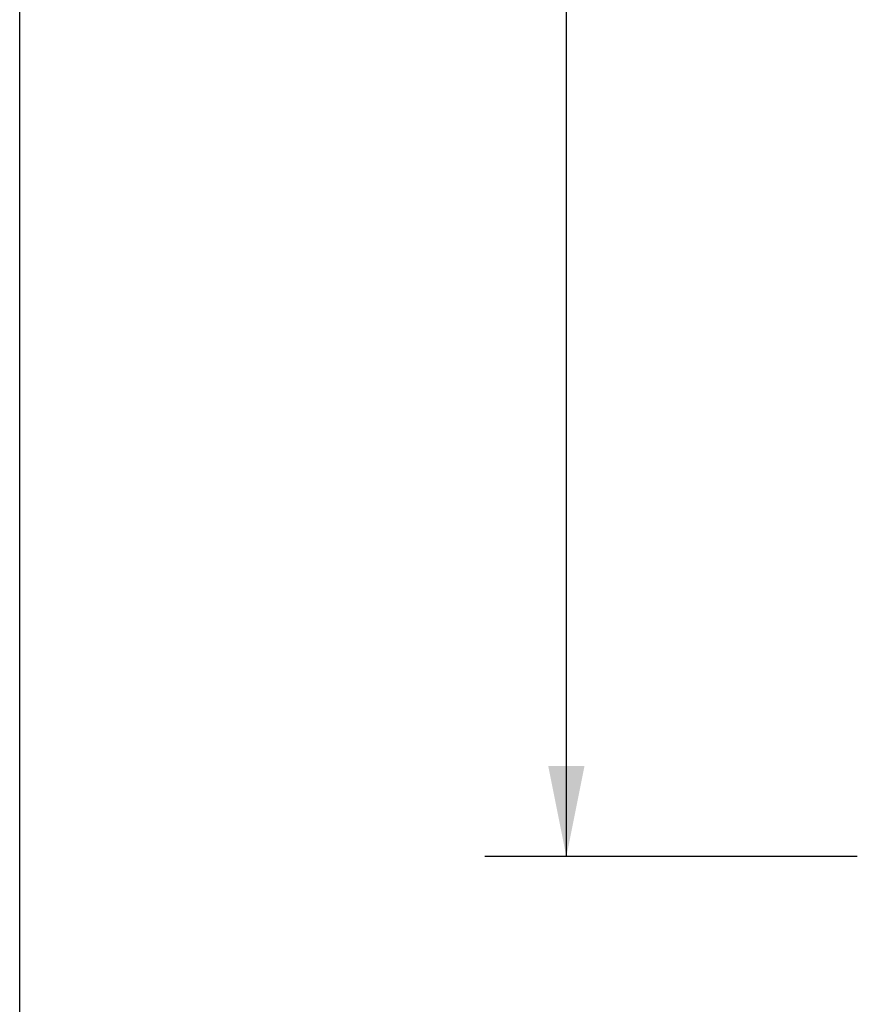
# Model space of a CAD drawing. Header units: inches. Extents: x 0 to 155, y 0 to 100.
# Tile 2 of 102: x 0 to 8.47, y 7.84 to 17.71. Entities that reach past the tile are written whole.
import ezdxf

# ---------------------------------------------------------------- set-up
doc = ezdxf.new("R2010")
doc.units = ezdxf.units.IN
doc.header["$LTSCALE"] = 8.5
doc.header["$MEASUREMENT"] = 0
doc.layers.get('0').update_dxf_attribs({"linetype": 'CONTINUOUS'})
doc.layers.add('DIMENSIONS', color=7, linetype='CONTINUOUS')
doc.styles.get("Standard").update_dxf_attribs({"font": 'arial.ttf'})
doc.dimstyles.new('DIMSTYLE_1', dxfattribs={"dimtxt": 0.681818, "dimasz": 0.909091, "dimexe": 0.09, "dimexo": 0.07, "dimgap": 0.0375, "dimtad": 0, "dimtih": 1, "dimtoh": 1, "dimzin": 4, "dimdsep": 46, "dimtxsty": 'Standard', "dimblk": '_FILLED', "dimblk1": '_FILLED', "dimblk2": '_FILLED', "dimcen": 0.09, "dimazin": 1, "dimtfac": 1, "dimtdec": 3, "dimtofl": 0, "dimtmove": 0, "dimatfit": 3, "dimldrblk": '_FILLED', "dimfxl": 0, "dimtolj": 1, "dimtzin": 4, "dimarcsym": 0})

# ---------------------------------------------------------------- blocks, each defined once
blk = doc.blocks.new('_FILLED')
at = {"color": 0, "linetype": 'ByBlock'}
blk.add_solid([(0, 0), (-1, 0.2), (-1, -0.2)], dxfattribs=at)
blk = doc.blocks.new('*D8')
at = {"layer": 'DIMENSIONS', "color": 2, "linetype": 'Continuous'}
for p, q in [((8.3985, 41.5672), (4.6631, 41.5672)), ((5.4813, 41.5672), (5.4813, 27.2015)), ((5.4813, 9.3172), (5.4813, 23.7924)), ((8.3985, 9.3172), (4.6631, 9.3172))]:
    blk.add_line(p, q, dxfattribs=at)
at = {"layer": 'DIMENSIONS', "color": 2, "linetype": 'Continuous', "xscale": 0.9090909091, "yscale": 0.9090909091, "zscale": 0.9090909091}
for p, rotation in [((5.4813, 41.5672), 90), ((5.4813, 9.3172), 270)]:
    blk.add_blockref('_FILLED', p, dxfattribs=dict(at, rotation=rotation))
at = {"layer": 'DIMENSIONS', "color": 2, "linetype": 'Continuous', "insert": (5.4813, 26.8606), "char_height": 0.68182, "width": 2.854005, "attachment_point": 2, "line_spacing_factor": 0.9}
blk.add_mtext('32.25\\PREAR\\PDOOR', dxfattribs=at)

msp = doc.modelspace()

# ---------------------------------------------------------------- linework, layer by layer
at = {"color": 7, "linetype": 'Continuous'}
msp.add_line((0, 0), (0, 100), dxfattribs=at)

# ---------------------------------------------------------------- dimensions: what is measured, and where the dimension line sits
at = {"layer": 'DIMENSIONS', "color": 2, "linetype": 'Continuous'}
dim = msp.add_linear_dim(base=(5.4813, 41.5672), p1=(8.4685, 9.3172), p2=(8.4685, 41.5672), angle=90, text='<>\\PREAR\\PDOOR', dimstyle='DIMSTYLE_1', dxfattribs=at)
dim.commit()
dim.dimension.update_dxf_attribs({"geometry": '*D8', "text_midpoint": (5.4813, 25.497), "dimtype": 160})

doc.saveas('drawing.dxf')
